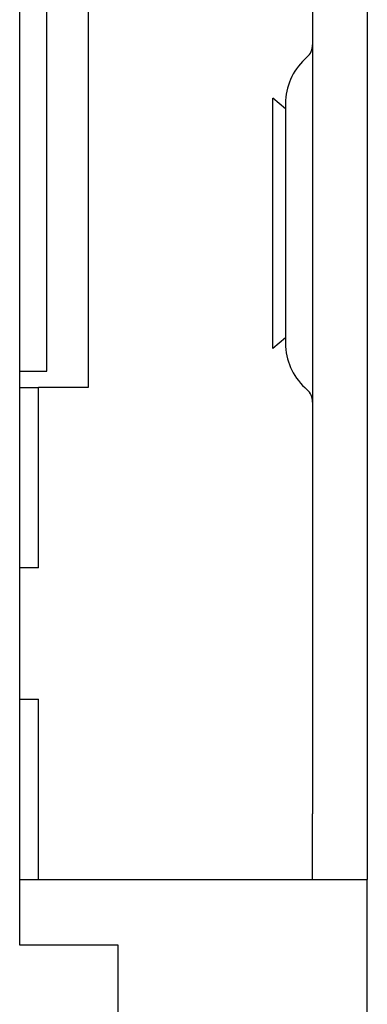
# Model space of a CAD drawing. Extents: x 785 to 1232, y 18 to 306.
# Tile 182 of 232: x 990.044 to 990.706, y 189.415 to 191.291. Entities that reach past the tile are written whole.
import ezdxf

# ---------------------------------------------------------------- set-up
doc = ezdxf.new("R2010")
doc.units = 0
doc.header["$LTSCALE"] = 4
doc.header["$MEASUREMENT"] = 0
doc.layers.get('0').update_dxf_attribs({"linetype": 'CONTINUOUS'})

msp = doc.modelspace()

# ---------------------------------------------------------------- linework, layer by layer
for p, q in [((990.0438, 189.5275), (990.0438, 193.2775)), ((990.6015, 193.0275), (990.6015, 189.7775)), ((990.7055, 193.0275), (990.7055, 189.7775)), ((990.1743, 192.215), (990.1743, 190.59)), ((990.0953, 190.6213), (990.0953, 192.1838)), ((990.526, 190.664), (990.526, 191.141)), ((990.5495, 191.1206), (990.526, 191.141)), ((990.5495, 191.1348), (990.5495, 190.6702)), ((990.5495, 190.6845), (990.526, 190.664)), ((990.0438, 190.6213), (990.0953, 190.6213)), ((990.0438, 190.59), (990.0793, 190.59)), ((990.1743, 190.59), (990.0793, 190.59)), ((990.0793, 190.2463), (990.0793, 190.59)), ((990.0793, 190.2463), (990.0438, 190.2463)), ((990.0438, 189.9963), (990.0793, 189.9963)), ((990.0793, 189.6525), (990.0793, 189.9963)), ((990.6015, 189.6525), (990.6015, 189.7775)), ((990.7055, 189.7775), (990.7055, 189.6527)), ((990.0438, 189.6525), (990.0793, 189.6525)), ((990.0793, 189.6525), (990.539, 189.6525)), ((990.539, 189.6525), (990.6015, 189.6525)), ((990.6015, 189.6525), (990.7055, 189.6525)), ((990.7055, 174.8712), (990.7055, 189.6527)), ((990.2313, 189.5275), (990.0438, 189.5275)), ((990.2313, 174.9963), (990.2313, 189.5275))]:
    msp.add_line(p, q)
for centre, radius, start, end in [((990.5703, 191.2429), 0.0312, 310.7848, 0), ((990.6688, 191.1288), 0.1195, 130.7848, 176.0521), ((990.5807, 191.1348), 0.0312, 176.0521, 180), ((990.5807, 190.6702), 0.0312, 180, 183.9479), ((990.6688, 190.6763), 0.1195, 183.9479, 229.2152), ((990.5703, 190.5622), 0.0312, 0, 49.2152)]:
    msp.add_arc(centre, radius, start, end)

doc.saveas('drawing.dxf')
